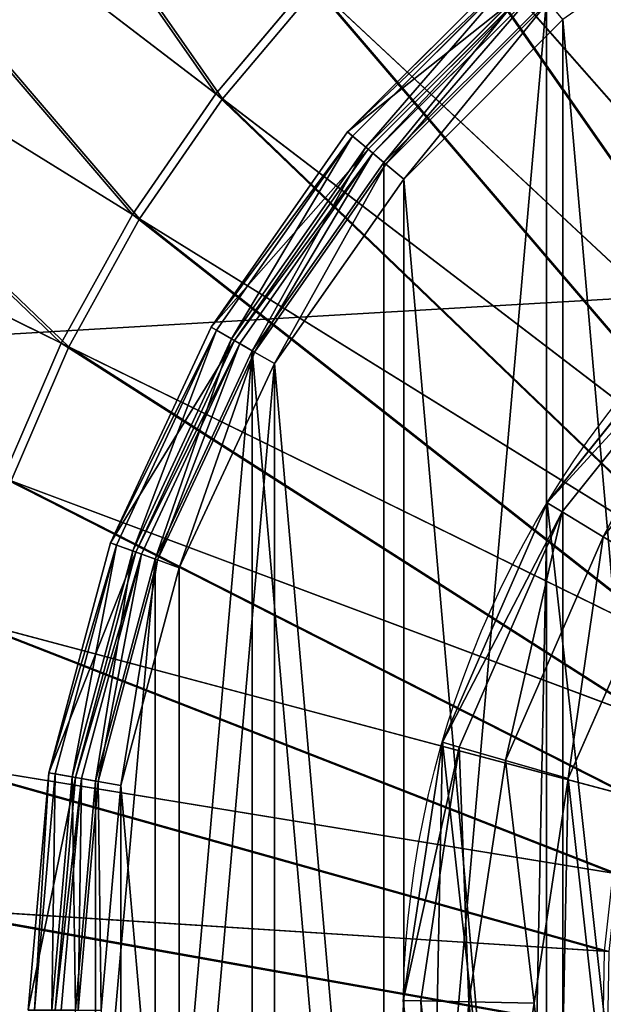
# Model space of a CAD drawing. Extents: x 0 to 923, y 0 to 335.
# Tile 130 of 164: x 724 to 737, y 167 to 190. Entities that reach past the tile are written whole.
import ezdxf

# ---------------------------------------------------------------- set-up
doc = ezdxf.new("R2010")
doc.units = 0
doc.layers.get('0').update_dxf_attribs({"color": 13, "linetype": 'CONTINUOUS'})

# ---------------------------------------------------------------- blocks, each defined once
blk = doc.blocks.new('GROUP_11')
for p, q in [((12.949, 35.582, 94), (13.617, 41.576, 94)), ((14.01, 41.479, 95.5), (13.354, 35.591, 95.5)), ((15.085, 41.213, 96.598), (14.462, 35.613, 96.598)), ((15.974, 35.643, 97), (16.554, 40.851, 97)), ((13.354, 35.591, 95.5), (12.949, 35.582, 94)), ((12.949, 35.582, 87), (12.949, 35.582, 94)), ((13.856, 29.621, 94), (12.949, 35.582, 94)), ((14.462, 35.613, 96.598), (13.354, 35.591, 95.5)), ((13.354, 35.591, 95.5), (14.245, 29.733, 95.5)), ((15.974, 35.643, 97), (14.462, 35.613, 96.598)), ((14.462, 35.613, 96.598), (15.309, 30.041, 96.598)), ((16.762, 30.462, 97), (15.974, 35.643, 97)), ((16.762, 30.462, 97), (15.309, 30.041, 96.598)), ((18.864, 25.662, 97), (16.762, 30.462, 97)), ((15.309, 30.041, 96.598), (14.245, 29.733, 95.5)), ((15.309, 30.041, 96.598), (17.569, 24.879, 96.598)), ((14.245, 29.733, 95.5), (13.856, 29.621, 94)), ((13.856, 29.621, 87), (13.856, 29.621, 94)), ((16.274, 24.097, 94), (13.856, 29.621, 94)), ((14.245, 29.733, 95.5), (16.621, 24.306, 95.5)), ((18.864, 25.662, 97), (17.569, 24.879, 96.598)), ((17.569, 24.879, 96.598), (16.621, 24.306, 95.5)), ((17.569, 24.879, 96.598), (21.089, 20.478, 96.598)), ((16.621, 24.306, 95.5), (16.274, 24.097, 94)), ((20.04, 19.387, 94), (16.274, 24.097, 94)), ((16.274, 24.097, 87), (16.274, 24.097, 94)), ((16.621, 24.306, 95.5), (20.321, 19.679, 95.5))]:
    blk.add_line(p, q)
at = {"extrusion": (-4.2655e-16, 4.09817e-16, -1)}
blk.add_circle((-36.045, 36.045, -87), 23.1, dxfattribs=at)
mesh = blk.add_polyface()
corners = [(13.617, 41.576, 87), (13.856, 29.621, 87), (12.949, 35.582, 87), (15.812, 47.192, 87), (16.274, 24.097, 87), (19.387, 52.049, 87), (20.04, 19.387, 87), (20.948, 35.743, 87), (21.384, 39.66, 87), (24.097, 55.815, 87), (22.819, 43.331, 87), (25.156, 46.506, 87), (29.621, 58.233, 87), (28.234, 48.968, 87), (31.845, 50.549, 87), (35.582, 59.14, 87), (35.743, 51.142, 87), (41.576, 58.473, 87), (39.66, 50.705, 87), (43.331, 49.27, 87), (47.192, 56.277, 87), (46.506, 46.933, 87), (48.968, 43.855, 87), (52.049, 52.702, 87), (50.549, 40.244, 87), (51.142, 36.347, 87), (21.54, 31.845, 87), (24.897, 15.812, 87), (23.121, 28.234, 87), (25.583, 25.156, 87), (30.513, 13.617, 87), (28.758, 22.819, 87), (32.429, 21.384, 87), (36.507, 12.949, 87), (36.347, 20.948, 87), (40.244, 21.54, 87), (42.468, 13.856, 87), (43.855, 23.121, 87), (47.992, 16.274, 87), (46.933, 25.583, 87), (49.27, 28.758, 87), (52.702, 20.04, 87), (50.705, 32.429, 87), (55.815, 47.992, 87), (56.277, 24.897, 87), (58.233, 42.468, 87), (58.473, 30.513, 87), (59.14, 36.507, 87)]
mesh.append_faces([[corners[k] for k in face] for face in [(0, 1, 2), (46, 45, 47)]], dxfattribs={"vtx0": -1})
mesh.append_faces([[corners[k] for k in face] for face in [(1, 3, 4), (4, 5, 6), (7, 5, 8), (8, 9, 10), (10, 9, 11), (11, 12, 13), (13, 12, 14), (14, 15, 16), (16, 17, 18), (18, 17, 19), (19, 20, 21), (21, 20, 22), (22, 23, 24), (24, 23, 25), (6, 26, 27), (26, 6, 7), (27, 29, 30), (30, 32, 33), (33, 35, 36), (36, 37, 38), (38, 40, 41), (41, 43, 44), (44, 45, 46)]], dxfattribs={"vtx0": -1, "vtx1": -1})
mesh.append_faces([[corners[k] for k in face] for face in [(6, 5, 7), (41, 25, 23)]], dxfattribs={"vtx0": -1, "vtx1": -1, "vtx2": -1})
mesh.append_faces([[corners[k] for k in face] for face in [(1, 0, 3), (4, 3, 5), (8, 5, 9), (11, 9, 12), (14, 12, 15), (16, 15, 17), (19, 17, 20), (22, 20, 23), (27, 26, 28), (27, 28, 29), (30, 29, 31), (30, 31, 32), (33, 32, 34), (33, 34, 35), (36, 35, 37), (38, 37, 39), (38, 39, 40), (41, 40, 42), (41, 42, 25), (41, 23, 43), (44, 43, 45)]], dxfattribs={"vtx0": -1, "vtx2": -1})
mesh = blk.add_polyface()
corners = [(22.137, 21.569, 97), (20.948, 35.743, 97), (18.864, 25.662, 97), (21.54, 31.845, 97), (23.121, 28.234, 97), (26.357, 18.463, 97), (25.583, 25.156, 97), (28.758, 22.819, 97), (31.238, 16.554, 97), (32.429, 21.384, 97), (36.446, 15.974, 97), (36.347, 20.948, 97), (40.244, 21.54, 97), (41.627, 16.762, 97), (43.855, 23.121, 97), (46.427, 18.864, 97), (46.933, 25.583, 97), (50.52, 22.137, 97), (49.27, 28.758, 97), (50.705, 32.429, 97), (53.627, 26.357, 97), (51.142, 36.347, 97), (53.225, 46.427, 97), (55.327, 41.627, 97), (55.535, 31.238, 97), (56.115, 36.446, 97), (16.762, 30.462, 97), (16.554, 40.851, 97), (15.974, 35.643, 97), (18.463, 45.732, 97), (21.569, 49.952, 97), (21.384, 39.66, 97), (22.819, 43.331, 97), (25.662, 53.225, 97), (25.156, 46.506, 97), (28.234, 48.968, 97), (30.462, 55.327, 97), (31.845, 50.549, 97), (35.643, 56.115, 97), (35.743, 51.142, 97), (40.851, 55.535, 97), (39.66, 50.705, 97), (43.331, 49.27, 97), (45.732, 53.627, 97), (46.506, 46.933, 97), (49.952, 50.52, 97), (48.968, 43.855, 97), (50.549, 40.244, 97)]
mesh.append_faces([[corners[k] for k in face] for face in [(23, 24, 25), (26, 27, 28)]], dxfattribs={"vtx0": -1})
mesh.append_faces([[corners[k] for k in face] for face in [(0, 1, 2), (1, 0, 3), (3, 0, 4), (4, 5, 6), (6, 5, 7), (7, 8, 9), (9, 10, 11), (11, 10, 12), (12, 13, 14), (14, 15, 16), (16, 17, 18), (18, 17, 19), (19, 20, 21), (22, 20, 23), (27, 26, 29), (29, 2, 30), (30, 32, 33), (33, 35, 36), (36, 37, 38), (38, 39, 40), (40, 42, 43), (43, 44, 45), (45, 47, 22)]], dxfattribs={"vtx0": -1, "vtx1": -1})
mesh.append_faces([[corners[k] for k in face] for face in [(21, 20, 22), (30, 2, 1)]], dxfattribs={"vtx0": -1, "vtx1": -1, "vtx2": -1})
mesh.append_faces([[corners[k] for k in face] for face in [(4, 0, 5), (7, 5, 8), (9, 8, 10), (12, 10, 13), (14, 13, 15), (16, 15, 17), (19, 17, 20), (23, 20, 24), (29, 26, 2), (30, 1, 31), (30, 31, 32), (33, 32, 34), (33, 34, 35), (36, 35, 37), (38, 37, 39), (40, 39, 41), (40, 41, 42), (43, 42, 44), (45, 44, 46), (45, 46, 47), (22, 47, 21)]], dxfattribs={"vtx0": -1, "vtx2": -1})
mesh = blk.add_polyface()
corners = [(13.617, 41.576, 94), (12.949, 35.582, 87), (12.949, 35.582, 94), (13.617, 41.576, 87)]
mesh.append_faces([[corners[k] for k in face] for face in [(0, 1, 2), (1, 0, 3)]], dxfattribs={"vtx0": -1})
mesh = blk.add_polyface()
corners = [(13.354, 35.591, 95.5), (13.617, 41.576, 94), (12.949, 35.582, 94), (14.01, 41.479, 95.5)]
mesh.append_faces([[corners[k] for k in face] for face in [(0, 1, 2), (1, 0, 3)]], dxfattribs={"vtx0": -1})
mesh = blk.add_polyface()
corners = [(14.462, 35.613, 96.598), (14.01, 41.479, 95.5), (13.354, 35.591, 95.5), (15.085, 41.213, 96.598)]
mesh.append_faces([[corners[k] for k in face] for face in [(0, 1, 2), (1, 0, 3)]], dxfattribs={"vtx0": -1})
mesh = blk.add_polyface()
corners = [(15.974, 35.643, 97), (15.085, 41.213, 96.598), (14.462, 35.613, 96.598), (16.554, 40.851, 97)]
mesh.append_faces([[corners[k] for k in face] for face in [(0, 1, 2), (1, 0, 3)]], dxfattribs={"vtx0": -1})
mesh = blk.add_polyface()
corners = [(14.245, 29.733, 95.5), (12.949, 35.582, 94), (13.856, 29.621, 94), (13.354, 35.591, 95.5)]
mesh.append_faces([[corners[k] for k in face] for face in [(0, 1, 2), (1, 0, 3)]], dxfattribs={"vtx0": -1})
mesh = blk.add_polyface()
corners = [(13.856, 29.621, 94), (12.949, 35.582, 87), (13.856, 29.621, 87), (12.949, 35.582, 94)]
mesh.append_faces([[corners[k] for k in face] for face in [(0, 1, 2), (1, 0, 3)]], dxfattribs={"vtx0": -1})
mesh = blk.add_polyface()
corners = [(14.245, 29.733, 95.5), (14.462, 35.613, 96.598), (13.354, 35.591, 95.5), (15.309, 30.041, 96.598)]
mesh.append_faces([[corners[k] for k in face] for face in [(0, 1, 2), (1, 0, 3)]], dxfattribs={"vtx0": -1})
mesh = blk.add_polyface()
corners = [(15.309, 30.041, 96.598), (15.974, 35.643, 97), (14.462, 35.613, 96.598), (16.762, 30.462, 97)]
mesh.append_faces([[corners[k] for k in face] for face in [(0, 1, 2), (1, 0, 3)]], dxfattribs={"vtx0": -1})
mesh = blk.add_polyface()
corners = [(17.569, 24.879, 96.598), (16.762, 30.462, 97), (15.309, 30.041, 96.598), (18.864, 25.662, 97)]
mesh.append_faces([[corners[k] for k in face] for face in [(0, 1, 2), (1, 0, 3)]], dxfattribs={"vtx0": -1})
mesh = blk.add_polyface()
corners = [(16.621, 24.306, 95.5), (15.309, 30.041, 96.598), (14.245, 29.733, 95.5), (17.569, 24.879, 96.598)]
mesh.append_faces([[corners[k] for k in face] for face in [(0, 1, 2), (1, 0, 3)]], dxfattribs={"vtx0": -1})
mesh = blk.add_polyface()
corners = [(16.621, 24.306, 95.5), (13.856, 29.621, 94), (16.274, 24.097, 94), (14.245, 29.733, 95.5)]
mesh.append_faces([[corners[k] for k in face] for face in [(0, 1, 2), (1, 0, 3)]], dxfattribs={"vtx0": -1})
mesh = blk.add_polyface()
corners = [(13.856, 29.621, 94), (16.274, 24.097, 87), (16.274, 24.097, 94), (13.856, 29.621, 87)]
mesh.append_faces([[corners[k] for k in face] for face in [(0, 1, 2), (1, 0, 3)]], dxfattribs={"vtx0": -1})
mesh = blk.add_polyface()
corners = [(21.089, 20.478, 96.598), (18.864, 25.662, 97), (17.569, 24.879, 96.598), (22.137, 21.569, 97)]
mesh.append_faces([[corners[k] for k in face] for face in [(0, 1, 2), (1, 0, 3)]], dxfattribs={"vtx0": -1})
mesh = blk.add_polyface()
corners = [(20.321, 19.679, 95.5), (17.569, 24.879, 96.598), (16.621, 24.306, 95.5), (21.089, 20.478, 96.598)]
mesh.append_faces([[corners[k] for k in face] for face in [(0, 1, 2), (1, 0, 3)]], dxfattribs={"vtx0": -1})
mesh = blk.add_polyface()
corners = [(20.321, 19.679, 95.5), (16.274, 24.097, 94), (20.04, 19.387, 94), (16.621, 24.306, 95.5)]
mesh.append_faces([[corners[k] for k in face] for face in [(0, 1, 2), (1, 0, 3)]], dxfattribs={"vtx0": -1})
mesh = blk.add_polyface()
corners = [(20.04, 19.387, 94), (16.274, 24.097, 87), (20.04, 19.387, 87), (16.274, 24.097, 94)]
mesh.append_faces([[corners[k] for k in face] for face in [(0, 1, 2), (1, 0, 3)]], dxfattribs={"vtx0": -1})
blk = doc.blocks.new('GROUP_4')
for p, q in [((139.966, 188.368, 161.83), (127.472, 197.918, 157.895)), ((140.121, 188.25, 160.847), (127.702, 197.742, 156.937)), ((124.672, 193.858, 157.895), (138.043, 185.578, 161.83)), ((124.919, 193.705, 156.937), (138.209, 185.476, 160.847)), ((155.18, 181.281, 164.205), (144.584, 193.318, 161.83)), ((155.245, 181.207, 163.209), (144.713, 193.171, 160.847)), ((139.966, 188.368, 161.83), (142.153, 190.956, 161.83)), ((142.153, 190.956, 161.83), (153.878, 180.016, 164.205)), ((140.121, 188.25, 160.847), (142.296, 190.823, 160.847)), ((153.95, 179.949, 163.209), (142.296, 190.823, 160.847)), ((136.402, 182.613, 161.83), (122.285, 189.542, 157.895)), ((122.545, 189.414, 156.937), (136.577, 182.527, 160.847)), ((138.043, 185.578, 161.83), (139.966, 188.368, 161.83)), ((138.209, 185.476, 160.847), (140.121, 188.25, 160.847)), ((152.707, 178.63, 164.205), (139.966, 188.368, 161.83)), ((152.785, 178.571, 163.209), (140.121, 188.25, 160.847)), ((136.402, 182.613, 161.83), (138.043, 185.578, 161.83)), ((136.577, 182.527, 160.847), (138.209, 185.476, 160.847)), ((138.043, 185.578, 161.83), (151.677, 177.136, 164.205)), ((138.209, 185.476, 160.847), (151.76, 177.084, 163.209)), ((135.06, 179.502, 161.83), (136.402, 182.613, 161.83)), ((135.243, 179.433, 160.847), (136.577, 182.527, 160.847)), ((150.798, 175.548, 164.205), (136.402, 182.613, 161.83)), ((136.577, 182.527, 160.847), (150.886, 175.505, 163.209)), ((135.06, 179.502, 161.83), (150.079, 173.881, 164.205)), ((135.243, 179.433, 160.847), (150.171, 173.847, 163.209)), ((134.03, 176.274, 161.83), (149.527, 172.152, 164.205)), ((134.218, 176.224, 160.847), (149.622, 172.127, 163.209)), ((149.148, 170.378, 164.205), (133.321, 172.96, 161.83)), ((133.513, 172.929, 160.847), (149.244, 170.362, 163.209)), ((132.94, 169.593, 161.83), (148.944, 168.574, 164.205)), ((133.134, 169.581, 160.847), (149.042, 168.568, 163.209))]:
    blk.add_line(p, q)
mesh = blk.add_polyface()
corners = [(139.966, 188.368, 161.83), (130.655, 201.685, 157.895), (127.472, 197.918, 157.895), (142.153, 190.956, 161.83)]
mesh.append_faces([[corners[k] for k in face] for face in [(0, 1, 2), (1, 0, 3)]], dxfattribs={"vtx0": -1})
mesh = blk.add_polyface()
corners = [(130.867, 201.487, 156.937), (140.121, 188.25, 160.847), (127.702, 197.742, 156.937), (142.296, 190.823, 160.847)]
mesh.append_faces([[corners[k] for k in face] for face in [(0, 1, 2), (1, 0, 3)]], dxfattribs={"vtx0": -1})
mesh = blk.add_polyface()
corners = [(138.043, 185.578, 161.83), (127.472, 197.918, 157.895), (124.672, 193.858, 157.895), (139.966, 188.368, 161.83)]
mesh.append_faces([[corners[k] for k in face] for face in [(0, 1, 2), (1, 0, 3)]], dxfattribs={"vtx0": -1})
mesh = blk.add_polyface()
corners = [(127.702, 197.742, 156.937), (138.209, 185.476, 160.847), (124.919, 193.705, 156.937), (140.121, 188.25, 160.847)]
mesh.append_faces([[corners[k] for k in face] for face in [(0, 1, 2), (1, 0, 3)]], dxfattribs={"vtx0": -1})
mesh = blk.add_polyface()
corners = [(156.599, 182.412, 164.205), (150.078, 197.271, 161.83), (147.234, 195.429, 161.83), (158.123, 183.398, 164.205)]
mesh.append_faces([[corners[k] for k in face] for face in [(0, 1, 2), (1, 0, 3)]], dxfattribs={"vtx0": -1})
mesh = blk.add_polyface()
corners = [(150.176, 197.102, 160.847), (156.657, 182.332, 163.209), (147.348, 195.271, 160.847), (158.172, 183.313, 163.209)]
mesh.append_faces([[corners[k] for k in face] for face in [(0, 1, 2), (1, 0, 3)]], dxfattribs={"vtx0": -1})
mesh = blk.add_polyface()
corners = [(155.18, 181.281, 164.205), (147.234, 195.429, 161.83), (144.584, 193.318, 161.83), (156.599, 182.412, 164.205)]
mesh.append_faces([[corners[k] for k in face] for face in [(0, 1, 2), (1, 0, 3)]], dxfattribs={"vtx0": -1})
mesh = blk.add_polyface()
corners = [(147.348, 195.271, 160.847), (155.245, 181.207, 163.209), (144.713, 193.171, 160.847), (156.657, 182.332, 163.209)]
mesh.append_faces([[corners[k] for k in face] for face in [(0, 1, 2), (1, 0, 3)]], dxfattribs={"vtx0": -1})
mesh = blk.add_polyface()
corners = [(136.402, 182.613, 161.83), (124.672, 193.858, 157.895), (122.285, 189.542, 157.895), (138.043, 185.578, 161.83)]
mesh.append_faces([[corners[k] for k in face] for face in [(0, 1, 2), (1, 0, 3)]], dxfattribs={"vtx0": -1})
mesh = blk.add_polyface()
corners = [(124.919, 193.705, 156.937), (136.577, 182.527, 160.847), (122.545, 189.414, 156.937), (138.209, 185.476, 160.847)]
mesh.append_faces([[corners[k] for k in face] for face in [(0, 1, 2), (1, 0, 3)]], dxfattribs={"vtx0": -1})
mesh = blk.add_polyface()
corners = [(153.878, 180.016, 164.205), (144.584, 193.318, 161.83), (142.153, 190.956, 161.83), (155.18, 181.281, 164.205)]
mesh.append_faces([[corners[k] for k in face] for face in [(0, 1, 2), (1, 0, 3)]], dxfattribs={"vtx0": -1})
mesh = blk.add_polyface()
corners = [(144.713, 193.171, 160.847), (153.95, 179.949, 163.209), (142.296, 190.823, 160.847), (155.245, 181.207, 163.209)]
mesh.append_faces([[corners[k] for k in face] for face in [(0, 1, 2), (1, 0, 3)]], dxfattribs={"vtx0": -1})
mesh = blk.add_polyface()
corners = [(152.707, 178.63, 164.205), (142.153, 190.956, 161.83), (139.966, 188.368, 161.83), (153.878, 180.016, 164.205)]
mesh.append_faces([[corners[k] for k in face] for face in [(0, 1, 2), (1, 0, 3)]], dxfattribs={"vtx0": -1})
mesh = blk.add_polyface()
corners = [(142.296, 190.823, 160.847), (152.785, 178.571, 163.209), (140.121, 188.25, 160.847), (153.95, 179.949, 163.209)]
mesh.append_faces([[corners[k] for k in face] for face in [(0, 1, 2), (1, 0, 3)]], dxfattribs={"vtx0": -1})
mesh = blk.add_polyface()
corners = [(135.06, 179.502, 161.83), (122.285, 189.542, 157.895), (120.332, 185.014, 157.895), (136.402, 182.613, 161.83)]
mesh.append_faces([[corners[k] for k in face] for face in [(0, 1, 2), (1, 0, 3)]], dxfattribs={"vtx0": -1})
mesh = blk.add_polyface()
corners = [(122.545, 189.414, 156.937), (135.243, 179.433, 160.847), (120.604, 184.912, 156.937), (136.577, 182.527, 160.847)]
mesh.append_faces([[corners[k] for k in face] for face in [(0, 1, 2), (1, 0, 3)]], dxfattribs={"vtx0": -1})
mesh = blk.add_polyface()
corners = [(151.677, 177.136, 164.205), (139.966, 188.368, 161.83), (138.043, 185.578, 161.83), (152.707, 178.63, 164.205)]
mesh.append_faces([[corners[k] for k in face] for face in [(0, 1, 2), (1, 0, 3)]], dxfattribs={"vtx0": -1})
mesh = blk.add_polyface()
corners = [(140.121, 188.25, 160.847), (151.76, 177.084, 163.209), (138.209, 185.476, 160.847), (152.785, 178.571, 163.209)]
mesh.append_faces([[corners[k] for k in face] for face in [(0, 1, 2), (1, 0, 3)]], dxfattribs={"vtx0": -1})
mesh = blk.add_polyface()
corners = [(150.798, 175.548, 164.205), (138.043, 185.578, 161.83), (136.402, 182.613, 161.83), (151.677, 177.136, 164.205)]
mesh.append_faces([[corners[k] for k in face] for face in [(0, 1, 2), (1, 0, 3)]], dxfattribs={"vtx0": -1})
mesh = blk.add_polyface()
corners = [(138.209, 185.476, 160.847), (150.886, 175.505, 163.209), (136.577, 182.527, 160.847), (151.76, 177.084, 163.209)]
mesh.append_faces([[corners[k] for k in face] for face in [(0, 1, 2), (1, 0, 3)]], dxfattribs={"vtx0": -1})
mesh = blk.add_polyface()
corners = [(150.079, 173.881, 164.205), (136.402, 182.613, 161.83), (135.06, 179.502, 161.83), (150.798, 175.548, 164.205)]
mesh.append_faces([[corners[k] for k in face] for face in [(0, 1, 2), (1, 0, 3)]], dxfattribs={"vtx0": -1})
mesh = blk.add_polyface()
corners = [(136.577, 182.527, 160.847), (150.171, 173.847, 163.209), (135.243, 179.433, 160.847), (150.886, 175.505, 163.209)]
mesh.append_faces([[corners[k] for k in face] for face in [(0, 1, 2), (1, 0, 3)]], dxfattribs={"vtx0": -1})
mesh = blk.add_polyface()
corners = [(149.527, 172.152, 164.205), (135.06, 179.502, 161.83), (134.03, 176.274, 161.83), (150.079, 173.881, 164.205)]
mesh.append_faces([[corners[k] for k in face] for face in [(0, 1, 2), (1, 0, 3)]], dxfattribs={"vtx0": -1})
mesh = blk.add_polyface()
corners = [(135.243, 179.433, 160.847), (149.622, 172.127, 163.209), (134.218, 176.224, 160.847), (150.171, 173.847, 163.209)]
mesh.append_faces([[corners[k] for k in face] for face in [(0, 1, 2), (1, 0, 3)]], dxfattribs={"vtx0": -1})
mesh = blk.add_polyface()
corners = [(149.148, 170.378, 164.205), (134.03, 176.274, 161.83), (133.321, 172.96, 161.83), (149.527, 172.152, 164.205)]
mesh.append_faces([[corners[k] for k in face] for face in [(0, 1, 2), (1, 0, 3)]], dxfattribs={"vtx0": -1})
mesh = blk.add_polyface()
corners = [(134.218, 176.224, 160.847), (149.244, 170.362, 163.209), (133.513, 172.929, 160.847), (149.622, 172.127, 163.209)]
mesh.append_faces([[corners[k] for k in face] for face in [(0, 1, 2), (1, 0, 3)]], dxfattribs={"vtx0": -1})
mesh = blk.add_polyface()
corners = [(148.944, 168.574, 164.205), (133.321, 172.96, 161.83), (132.94, 169.593, 161.83), (149.148, 170.378, 164.205)]
mesh.append_faces([[corners[k] for k in face] for face in [(0, 1, 2), (1, 0, 3)]], dxfattribs={"vtx0": -1})
mesh = blk.add_polyface()
corners = [(133.513, 172.929, 160.847), (149.042, 168.568, 163.209), (133.134, 169.581, 160.847), (149.244, 170.362, 163.209)]
mesh.append_faces([[corners[k] for k in face] for face in [(0, 1, 2), (1, 0, 3)]], dxfattribs={"vtx0": -1})
mesh = blk.add_polyface()
corners = [(148.917, 166.76, 164.205), (132.94, 169.593, 161.83), (132.891, 166.205, 161.83), (148.944, 168.574, 164.205)]
mesh.append_faces([[corners[k] for k in face] for face in [(0, 1, 2), (1, 0, 3)]], dxfattribs={"vtx0": -1})
mesh = blk.add_polyface()
corners = [(133.134, 169.581, 160.847), (149.015, 166.763, 163.209), (133.086, 166.212, 160.847), (149.042, 168.568, 163.209)]
mesh.append_faces([[corners[k] for k in face] for face in [(0, 1, 2), (1, 0, 3)]], dxfattribs={"vtx0": -1})
blk = doc.blocks.new('GROUP_10')
for p, q in [((8.085, 53.926, 1.071), (4.074, 49.915, 1.071)), ((4.19, 49.818, 0.531), (8.182, 53.81, 0.531)), ((4.506, 49.553, 0.135), (8.447, 53.494, 0.135)), ((8.495, 53.437, 24.381), (4.563, 49.505, 24.381)), ((8.495, 53.437, 2.121), (4.563, 49.505, 2.121)), ((4.677, 49.41, 24.911), (8.59, 53.323, 24.911)), ((8.809, 53.063, -0.01), (4.937, 49.191, -0.01)), ((4.986, 49.15, 25.299), (8.85, 53.014, 25.299)), ((9.205, 52.591, 25.441), (5.409, 48.795, 25.441)), ((4.074, 49.915, 1.071), (0.821, 45.269, 1.071)), ((0.952, 45.194, 0.531), (4.19, 49.818, 0.531)), ((4.074, 49.915, 1.071), (4.19, 49.818, 0.531)), ((4.074, 49.915, 1.071), (4.563, 49.505, 2.121)), ((4.19, 49.818, 0.531), (4.506, 49.553, 0.135)), ((1.309, 44.987, 0.135), (4.506, 49.553, 0.135)), ((4.563, 49.505, 24.381), (1.374, 44.95, 24.381)), ((4.563, 49.505, 2.121), (1.374, 44.95, 2.121)), ((4.506, 49.553, 0.135), (4.937, 49.191, -0.01)), ((4.677, 49.41, 24.911), (4.563, 49.505, 24.381)), ((4.563, 49.505, 2.121), (4.563, 49.505, 24.381)), ((1.502, 44.876, 24.911), (4.677, 49.41, 24.911)), ((4.986, 49.15, 25.299), (4.677, 49.41, 24.911)), ((4.937, 49.191, -0.01), (1.797, 44.706, -0.01)), ((1.852, 44.674, 25.299), (4.986, 49.15, 25.299)), ((5.409, 48.795, 25.441), (4.986, 49.15, 25.299)), ((5.409, 48.795, 25.441), (2.33, 44.398, 25.441)), ((0.821, 45.269, 1.071), (-1.576, 40.129, 1.071)), ((0.821, 45.269, 1.071), (0.952, 45.194, 0.531)), ((0.821, 45.269, 1.071), (1.374, 44.95, 2.121)), ((-1.434, 40.077, 0.531), (0.952, 45.194, 0.531)), ((0.952, 45.194, 0.531), (1.309, 44.987, 0.135)), ((-1.047, 39.936, 0.135), (1.309, 44.987, 0.135)), ((1.374, 44.95, 24.381), (-0.976, 39.91, 24.381)), ((1.374, 44.95, 2.121), (-0.976, 39.91, 2.121)), ((-0.837, 39.86, 24.911), (1.502, 44.876, 24.911)), ((1.309, 44.987, 0.135), (1.797, 44.706, -0.01)), ((1.502, 44.876, 24.911), (1.374, 44.95, 24.381)), ((1.374, 44.95, 2.121), (1.374, 44.95, 24.381)), ((1.852, 44.674, 25.299), (1.502, 44.876, 24.911)), ((1.797, 44.706, -0.01), (-0.517, 39.743, -0.01)), ((-0.457, 39.722, 25.299), (1.852, 44.674, 25.299)), ((2.33, 44.398, 25.441), (1.852, 44.674, 25.299)), ((2.33, 44.398, 25.441), (0.061, 39.533, 25.441)), ((-1.576, 40.129, 1.071), (-3.044, 34.65, 1.071)), ((-1.434, 40.077, 0.531), (-1.576, 40.129, 1.071)), ((-1.576, 40.129, 1.071), (-0.976, 39.91, 2.121)), ((-2.895, 34.624, 0.531), (-1.434, 40.077, 0.531)), ((-2.489, 34.552, 0.135), (-1.047, 39.936, 0.135)), ((-0.976, 39.91, 24.381), (-2.415, 34.539, 24.381)), ((-0.976, 39.91, 2.121), (-2.415, 34.539, 2.121)), ((-1.047, 39.936, 0.135), (-1.434, 40.077, 0.531)), ((-0.517, 39.743, -0.01), (-1.047, 39.936, 0.135)), ((-0.837, 39.86, 24.911), (-0.976, 39.91, 24.381)), ((-0.976, 39.91, 2.121), (-0.976, 39.91, 24.381)), ((-2.27, 34.514, 24.911), (-0.837, 39.86, 24.911)), ((-0.517, 39.743, -0.01), (-1.934, 34.455, -0.01)), ((-1.872, 34.444, 25.299), (-0.457, 39.722, 25.299)), ((-0.457, 39.722, 25.299), (-0.837, 39.86, 24.911)), ((0.061, 39.533, 25.441), (-0.457, 39.722, 25.299)), ((0.061, 39.533, 25.441), (-1.328, 34.348, 25.441)), ((-3.044, 34.65, 1.071), (-3.538, 29, 1.071)), ((-3.387, 29, 0.531), (-2.895, 34.624, 0.531)), ((-3.044, 34.65, 1.071), (-2.895, 34.624, 0.531)), ((-3.044, 34.65, 1.071), (-2.415, 34.539, 2.121)), ((-2.975, 29, 0.135), (-2.489, 34.552, 0.135)), ((-2.415, 34.539, 24.381), (-2.9, 29, 24.381)), ((-2.415, 34.539, 2.121), (-2.9, 29, 2.121)), ((-2.895, 34.624, 0.531), (-2.489, 34.552, 0.135)), ((-2.752, 29, 24.911), (-2.27, 34.514, 24.911)), ((-2.489, 34.552, 0.135), (-1.934, 34.455, -0.01)), ((-2.415, 34.539, 24.381), (-2.27, 34.514, 24.911)), ((-2.415, 34.539, 2.121), (-2.415, 34.539, 24.381)), ((-2.27, 34.514, 24.911), (-1.872, 34.444, 25.299)), ((-1.934, 34.455, -0.01), (-2.412, 29, -0.01)), ((-2.348, 29, 25.299), (-1.872, 34.444, 25.299)), ((-1.872, 34.444, 25.299), (-1.328, 34.348, 25.441)), ((-1.328, 34.348, 25.441), (-1.796, 29, 25.441))]:
    blk.add_line(p, q)
mesh = blk.add_polyface()
corners = [(-1.934, 34.455, -0.01), (-1.934, 23.545, -0.01), (-2.412, 29, -0.01), (-0.517, 39.743, -0.01), (-0.517, 18.257, -0.01), (1.797, 44.706, -0.01), (1.797, 13.294, -0.01), (4.937, 8.809, -0.01), (4.937, 49.191, -0.01), (8.809, 53.063, -0.01), (8.809, 4.937, -0.01), (13.294, 56.203, -0.01), (13.294, 1.797, -0.01), (18.257, 58.517, -0.01), (18.257, -0.517, -0.01), (23.545, 59.934, -0.01), (23.545, -1.934, -0.01), (29, 60.412, -0.01), (29, -2.412, -0.01), (34.455, 59.934, -0.01), (34.455, -1.934, -0.01), (39.743, 58.517, -0.01), (39.743, -0.517, -0.01), (44.706, 56.203, -0.01), (44.706, 1.797, -0.01), (49.191, 53.063, -0.01), (49.191, 4.937, -0.01), (53.063, 49.191, -0.01), (53.063, 8.809, -0.01), (56.203, 44.706, -0.01), (56.203, 13.294, -0.01), (58.517, 39.743, -0.01), (58.517, 18.257, -0.01), (59.934, 34.455, -0.01), (59.934, 23.545, -0.01), (60.412, 29, -0.01)]
mesh.append_faces([[corners[k] for k in face] for face in [(0, 1, 2), (34, 33, 35)]], dxfattribs={"vtx0": -1})
mesh.append_faces([[corners[k] for k in face] for face in [(1, 3, 4), (4, 5, 6), (6, 5, 7), (7, 9, 10), (10, 11, 12), (12, 13, 14), (14, 15, 16), (16, 17, 18), (18, 19, 20), (20, 21, 22), (22, 23, 24), (24, 25, 26), (26, 27, 28), (28, 29, 30), (30, 31, 32), (32, 33, 34)]], dxfattribs={"vtx0": -1, "vtx1": -1})
mesh.append_faces([[corners[k] for k in face] for face in [(1, 0, 3), (4, 3, 5), (7, 5, 8), (7, 8, 9), (10, 9, 11), (12, 11, 13), (14, 13, 15), (16, 15, 17), (18, 17, 19), (20, 19, 21), (22, 21, 23), (24, 23, 25), (26, 25, 27), (28, 27, 29), (30, 29, 31), (32, 31, 33)]], dxfattribs={"vtx0": -1, "vtx2": -1})
mesh = blk.add_polyface()
corners = [(-1.328, 23.652, 25.441), (-1.328, 34.348, 25.441), (-1.796, 29, 25.441), (0.061, 18.467, 25.441), (0.061, 39.533, 25.441), (2.33, 44.398, 25.441), (2.33, 13.602, 25.441), (5.409, 9.205, 25.441), (5.409, 48.795, 25.441), (9.205, 5.409, 25.441), (9.205, 52.591, 25.441), (13.602, 2.33, 25.441), (13.602, 55.67, 25.441), (18.467, 0.061, 25.441), (18.467, 57.939, 25.441), (23.652, -1.328, 25.441), (23.652, 59.328, 25.441), (29, -1.796, 25.441), (29, 59.796, 25.441), (34.348, -1.328, 25.441), (34.348, 59.328, 25.441), (39.533, 0.061, 25.441), (39.533, 57.939, 25.441), (44.398, 2.33, 25.441), (44.398, 55.67, 25.441), (48.795, 5.409, 25.441), (48.795, 52.591, 25.441), (52.591, 9.205, 25.441), (52.591, 48.795, 25.441), (55.67, 13.602, 25.441), (55.67, 44.398, 25.441), (57.939, 18.467, 25.441), (57.939, 39.533, 25.441), (59.328, 23.652, 25.441), (59.328, 34.348, 25.441), (59.796, 29, 25.441)]
mesh.append_faces([[corners[k] for k in face] for face in [(0, 1, 2), (34, 33, 35)]], dxfattribs={"vtx0": -1})
mesh.append_faces([[corners[k] for k in face] for face in [(1, 3, 4), (4, 3, 5), (5, 7, 8), (8, 9, 10), (10, 11, 12), (12, 13, 14), (14, 15, 16), (16, 17, 18), (18, 19, 20), (20, 21, 22), (22, 23, 24), (24, 25, 26), (26, 27, 28), (28, 29, 30), (30, 31, 32), (32, 33, 34)]], dxfattribs={"vtx0": -1, "vtx1": -1})
mesh.append_faces([[corners[k] for k in face] for face in [(1, 0, 3), (5, 3, 6), (5, 6, 7), (8, 7, 9), (10, 9, 11), (12, 11, 13), (14, 13, 15), (16, 15, 17), (18, 17, 19), (20, 19, 21), (22, 21, 23), (24, 23, 25), (26, 25, 27), (28, 27, 29), (30, 29, 31), (32, 31, 33)]], dxfattribs={"vtx0": -1, "vtx2": -1})
mesh = blk.add_polyface()
corners = [(4.074, 49.915, 1.071), (8.182, 53.81, 0.531), (4.19, 49.818, 0.531), (8.085, 53.926, 1.071)]
mesh.append_faces([[corners[k] for k in face] for face in [(0, 1, 2), (1, 0, 3)]], dxfattribs={"vtx0": -1})
mesh = blk.add_polyface()
corners = [(8.495, 53.437, 2.121), (4.074, 49.915, 1.071), (4.563, 49.505, 2.121), (8.085, 53.926, 1.071)]
mesh.append_faces([[corners[k] for k in face] for face in [(0, 1, 2), (1, 0, 3)]], dxfattribs={"vtx0": -1})
mesh = blk.add_polyface()
corners = [(8.182, 53.81, 0.531), (4.506, 49.553, 0.135), (4.19, 49.818, 0.531), (8.447, 53.494, 0.135)]
mesh.append_faces([[corners[k] for k in face] for face in [(0, 1, 2), (1, 0, 3)]], dxfattribs={"vtx0": -1})
mesh = blk.add_polyface()
corners = [(8.447, 53.494, 0.135), (4.937, 49.191, -0.01), (4.506, 49.553, 0.135), (8.809, 53.063, -0.01)]
mesh.append_faces([[corners[k] for k in face] for face in [(0, 1, 2), (1, 0, 3)]], dxfattribs={"vtx0": -1})
mesh = blk.add_polyface()
corners = [(4.677, 49.41, 24.911), (8.495, 53.437, 24.381), (4.563, 49.505, 24.381), (8.59, 53.323, 24.911)]
mesh.append_faces([[corners[k] for k in face] for face in [(0, 1, 2), (1, 0, 3)]], dxfattribs={"vtx0": -1})
mesh = blk.add_polyface()
corners = [(4.563, 49.505, 24.381), (8.495, 53.437, 2.121), (4.563, 49.505, 2.121), (8.495, 53.437, 24.381)]
mesh.append_faces([[corners[k] for k in face] for face in [(0, 1, 2), (1, 0, 3)]], dxfattribs={"vtx0": -1})
mesh = blk.add_polyface()
corners = [(4.986, 49.15, 25.299), (8.59, 53.323, 24.911), (4.677, 49.41, 24.911), (8.85, 53.014, 25.299)]
mesh.append_faces([[corners[k] for k in face] for face in [(0, 1, 2), (1, 0, 3)]], dxfattribs={"vtx0": -1})
mesh = blk.add_polyface()
corners = [(5.409, 48.795, 25.441), (8.85, 53.014, 25.299), (4.986, 49.15, 25.299), (9.205, 52.591, 25.441)]
mesh.append_faces([[corners[k] for k in face] for face in [(0, 1, 2), (1, 0, 3)]], dxfattribs={"vtx0": -1})
mesh = blk.add_polyface()
corners = [(0.821, 45.269, 1.071), (4.19, 49.818, 0.531), (0.952, 45.194, 0.531), (4.074, 49.915, 1.071)]
mesh.append_faces([[corners[k] for k in face] for face in [(0, 1, 2), (1, 0, 3)]], dxfattribs={"vtx0": -1})
mesh = blk.add_polyface()
corners = [(4.563, 49.505, 2.121), (0.821, 45.269, 1.071), (1.374, 44.95, 2.121), (4.074, 49.915, 1.071)]
mesh.append_faces([[corners[k] for k in face] for face in [(0, 1, 2), (1, 0, 3)]], dxfattribs={"vtx0": -1})
mesh = blk.add_polyface()
corners = [(4.19, 49.818, 0.531), (1.309, 44.987, 0.135), (0.952, 45.194, 0.531), (4.506, 49.553, 0.135)]
mesh.append_faces([[corners[k] for k in face] for face in [(0, 1, 2), (1, 0, 3)]], dxfattribs={"vtx0": -1})
mesh = blk.add_polyface()
corners = [(4.506, 49.553, 0.135), (1.797, 44.706, -0.01), (1.309, 44.987, 0.135), (4.937, 49.191, -0.01)]
mesh.append_faces([[corners[k] for k in face] for face in [(0, 1, 2), (1, 0, 3)]], dxfattribs={"vtx0": -1})
mesh = blk.add_polyface()
corners = [(4.677, 49.41, 24.911), (1.374, 44.95, 24.381), (1.502, 44.876, 24.911), (4.563, 49.505, 24.381)]
mesh.append_faces([[corners[k] for k in face] for face in [(0, 1, 2), (1, 0, 3)]], dxfattribs={"vtx0": -1})
mesh = blk.add_polyface()
corners = [(4.563, 49.505, 24.381), (1.374, 44.95, 2.121), (1.374, 44.95, 24.381), (4.563, 49.505, 2.121)]
mesh.append_faces([[corners[k] for k in face] for face in [(0, 1, 2), (1, 0, 3)]], dxfattribs={"vtx0": -1})
mesh = blk.add_polyface()
corners = [(1.852, 44.674, 25.299), (4.677, 49.41, 24.911), (1.502, 44.876, 24.911), (4.986, 49.15, 25.299)]
mesh.append_faces([[corners[k] for k in face] for face in [(0, 1, 2), (1, 0, 3)]], dxfattribs={"vtx0": -1})
mesh = blk.add_polyface()
corners = [(2.33, 44.398, 25.441), (4.986, 49.15, 25.299), (1.852, 44.674, 25.299), (5.409, 48.795, 25.441)]
mesh.append_faces([[corners[k] for k in face] for face in [(0, 1, 2), (1, 0, 3)]], dxfattribs={"vtx0": -1})
mesh = blk.add_polyface()
corners = [(-1.576, 40.129, 1.071), (0.952, 45.194, 0.531), (-1.434, 40.077, 0.531), (0.821, 45.269, 1.071)]
mesh.append_faces([[corners[k] for k in face] for face in [(0, 1, 2), (1, 0, 3)]], dxfattribs={"vtx0": -1})
mesh = blk.add_polyface()
corners = [(1.374, 44.95, 2.121), (-1.576, 40.129, 1.071), (-0.976, 39.91, 2.121), (0.821, 45.269, 1.071)]
mesh.append_faces([[corners[k] for k in face] for face in [(0, 1, 2), (1, 0, 3)]], dxfattribs={"vtx0": -1})
mesh = blk.add_polyface()
corners = [(0.952, 45.194, 0.531), (-1.047, 39.936, 0.135), (-1.434, 40.077, 0.531), (1.309, 44.987, 0.135)]
mesh.append_faces([[corners[k] for k in face] for face in [(0, 1, 2), (1, 0, 3)]], dxfattribs={"vtx0": -1})
mesh = blk.add_polyface()
corners = [(1.309, 44.987, 0.135), (-0.517, 39.743, -0.01), (-1.047, 39.936, 0.135), (1.797, 44.706, -0.01)]
mesh.append_faces([[corners[k] for k in face] for face in [(0, 1, 2), (1, 0, 3)]], dxfattribs={"vtx0": -1})
mesh = blk.add_polyface()
corners = [(1.502, 44.876, 24.911), (-0.976, 39.91, 24.381), (-0.837, 39.86, 24.911), (1.374, 44.95, 24.381)]
mesh.append_faces([[corners[k] for k in face] for face in [(0, 1, 2), (1, 0, 3)]], dxfattribs={"vtx0": -1})
mesh = blk.add_polyface()
corners = [(1.374, 44.95, 24.381), (-0.976, 39.91, 2.121), (-0.976, 39.91, 24.381), (1.374, 44.95, 2.121)]
mesh.append_faces([[corners[k] for k in face] for face in [(0, 1, 2), (1, 0, 3)]], dxfattribs={"vtx0": -1})
mesh = blk.add_polyface()
corners = [(-0.457, 39.722, 25.299), (1.502, 44.876, 24.911), (-0.837, 39.86, 24.911), (1.852, 44.674, 25.299)]
mesh.append_faces([[corners[k] for k in face] for face in [(0, 1, 2), (1, 0, 3)]], dxfattribs={"vtx0": -1})
mesh = blk.add_polyface()
corners = [(0.061, 39.533, 25.441), (1.852, 44.674, 25.299), (-0.457, 39.722, 25.299), (2.33, 44.398, 25.441)]
mesh.append_faces([[corners[k] for k in face] for face in [(0, 1, 2), (1, 0, 3)]], dxfattribs={"vtx0": -1})
mesh = blk.add_polyface()
corners = [(-3.044, 34.65, 1.071), (-1.434, 40.077, 0.531), (-2.895, 34.624, 0.531), (-1.576, 40.129, 1.071)]
mesh.append_faces([[corners[k] for k in face] for face in [(0, 1, 2), (1, 0, 3)]], dxfattribs={"vtx0": -1})
mesh = blk.add_polyface()
corners = [(-0.976, 39.91, 2.121), (-3.044, 34.65, 1.071), (-2.415, 34.539, 2.121), (-1.576, 40.129, 1.071)]
mesh.append_faces([[corners[k] for k in face] for face in [(0, 1, 2), (1, 0, 3)]], dxfattribs={"vtx0": -1})
mesh = blk.add_polyface()
corners = [(-1.434, 40.077, 0.531), (-2.489, 34.552, 0.135), (-2.895, 34.624, 0.531), (-1.047, 39.936, 0.135)]
mesh.append_faces([[corners[k] for k in face] for face in [(0, 1, 2), (1, 0, 3)]], dxfattribs={"vtx0": -1})
mesh = blk.add_polyface()
corners = [(-1.047, 39.936, 0.135), (-1.934, 34.455, -0.01), (-2.489, 34.552, 0.135), (-0.517, 39.743, -0.01)]
mesh.append_faces([[corners[k] for k in face] for face in [(0, 1, 2), (1, 0, 3)]], dxfattribs={"vtx0": -1})
mesh = blk.add_polyface()
corners = [(-0.837, 39.86, 24.911), (-2.415, 34.539, 24.381), (-2.27, 34.514, 24.911), (-0.976, 39.91, 24.381)]
mesh.append_faces([[corners[k] for k in face] for face in [(0, 1, 2), (1, 0, 3)]], dxfattribs={"vtx0": -1})
mesh = blk.add_polyface()
corners = [(-0.976, 39.91, 24.381), (-2.415, 34.539, 2.121), (-2.415, 34.539, 24.381), (-0.976, 39.91, 2.121)]
mesh.append_faces([[corners[k] for k in face] for face in [(0, 1, 2), (1, 0, 3)]], dxfattribs={"vtx0": -1})
mesh = blk.add_polyface()
corners = [(-1.872, 34.444, 25.299), (-0.837, 39.86, 24.911), (-2.27, 34.514, 24.911), (-0.457, 39.722, 25.299)]
mesh.append_faces([[corners[k] for k in face] for face in [(0, 1, 2), (1, 0, 3)]], dxfattribs={"vtx0": -1})
mesh = blk.add_polyface()
corners = [(-1.328, 34.348, 25.441), (-0.457, 39.722, 25.299), (-1.872, 34.444, 25.299), (0.061, 39.533, 25.441)]
mesh.append_faces([[corners[k] for k in face] for face in [(0, 1, 2), (1, 0, 3)]], dxfattribs={"vtx0": -1})
mesh = blk.add_polyface()
corners = [(-3.044, 34.65, 1.071), (-3.387, 29, 0.531), (-3.538, 29, 1.071), (-2.895, 34.624, 0.531)]
mesh.append_faces([[corners[k] for k in face] for face in [(0, 1, 2), (1, 0, 3)]], dxfattribs={"vtx0": -1})
mesh = blk.add_polyface()
corners = [(-2.415, 34.539, 2.121), (-3.538, 29, 1.071), (-2.9, 29, 2.121), (-3.044, 34.65, 1.071)]
mesh.append_faces([[corners[k] for k in face] for face in [(0, 1, 2), (1, 0, 3)]], dxfattribs={"vtx0": -1})
mesh = blk.add_polyface()
corners = [(-2.895, 34.624, 0.531), (-2.975, 29, 0.135), (-3.387, 29, 0.531), (-2.489, 34.552, 0.135)]
mesh.append_faces([[corners[k] for k in face] for face in [(0, 1, 2), (1, 0, 3)]], dxfattribs={"vtx0": -1})
mesh = blk.add_polyface()
corners = [(-2.489, 34.552, 0.135), (-2.412, 29, -0.01), (-2.975, 29, 0.135), (-1.934, 34.455, -0.01)]
mesh.append_faces([[corners[k] for k in face] for face in [(0, 1, 2), (1, 0, 3)]], dxfattribs={"vtx0": -1})
mesh = blk.add_polyface()
corners = [(-2.27, 34.514, 24.911), (-2.9, 29, 24.381), (-2.752, 29, 24.911), (-2.415, 34.539, 24.381)]
mesh.append_faces([[corners[k] for k in face] for face in [(0, 1, 2), (1, 0, 3)]], dxfattribs={"vtx0": -1})
mesh = blk.add_polyface()
corners = [(-2.415, 34.539, 24.381), (-2.9, 29, 2.121), (-2.9, 29, 24.381), (-2.415, 34.539, 2.121)]
mesh.append_faces([[corners[k] for k in face] for face in [(0, 1, 2), (1, 0, 3)]], dxfattribs={"vtx0": -1})
mesh = blk.add_polyface()
corners = [(-2.348, 29, 25.299), (-2.27, 34.514, 24.911), (-2.752, 29, 24.911), (-1.872, 34.444, 25.299)]
mesh.append_faces([[corners[k] for k in face] for face in [(0, 1, 2), (1, 0, 3)]], dxfattribs={"vtx0": -1})
mesh = blk.add_polyface()
corners = [(-1.796, 29, 25.441), (-1.872, 34.444, 25.299), (-2.348, 29, 25.299), (-1.328, 34.348, 25.441)]
mesh.append_faces([[corners[k] for k in face] for face in [(0, 1, 2), (1, 0, 3)]], dxfattribs={"vtx0": -1})
blk = doc.blocks.new('COMPONENT_7')
blk.add_blockref('GROUP_4', (0, 0))
at = {"xscale": 0.969, "yscale": 0.9689999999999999}
blk.add_blockref('GROUP_10', (139.066, 139.116, 161.864), dxfattribs=at)
at = {"extrusion": (0, -9.4369e-16, -1), "rotation": 180}
blk.add_blockref('GROUP_11', (-131.347, 203.02, -249.584), dxfattribs=at)
blk = doc.blocks.new('GROUP_2')
mesh = blk.add_polyface()
corners = [(829, 49), (1, 1), (1, 49), (829, 1)]
mesh.append_faces([[corners[k] for k in face] for face in [(0, 1, 2), (1, 0, 3)]], dxfattribs={"vtx0": -1})
mesh = blk.add_polyface()
corners = [(829, 1, 50), (1, 49, 50), (1, 1, 50), (829, 49, 50)]
mesh.append_faces([[corners[k] for k in face] for face in [(0, 1, 2), (1, 0, 3)]], dxfattribs={"vtx0": -1})
blk = doc.blocks.new('GROUP_7')
for name, p in [('COMPONENT_7', (588.13, 0.008, 0.025)), ('GROUP_2', (46.229, 142.633, 187.329))]:
    blk.add_blockref(name, p)

msp = doc.modelspace()

# ---------------------------------------------------------------- block references
msp.add_blockref('GROUP_7', (0, 0))

doc.saveas('drawing.dxf')
